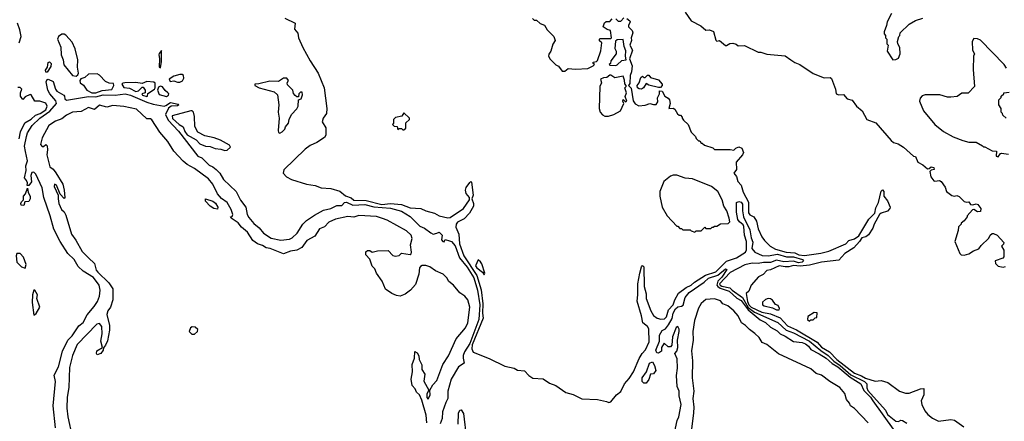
# Model space of a CAD drawing. Extents: x 2239805 to 2396427, y 665731 to 772158.
# Tile 189 of 256: x 2340390 to 2348475, y 676158 to 679454. Entities that reach past the tile are written whole.
import ezdxf

# ---------------------------------------------------------------- set-up
doc = ezdxf.new("R2010")
doc.units = 0

msp = doc.modelspace()

# ---------------------------------------------------------------- linework, layer by layer
at = {"layer": '0CON05XD'}
for points in [[(2342567.3, 679467.3), (2342652.5, 679425), (2342646.7, 679375), (2342675, 679342.5), (2342678.8, 679305), (2342715.7, 679225), (2342775, 679117.1), (2342840.9, 679015), (2342890, 678895), (2342912.5, 678725), (2342908, 678685), (2342880.8, 678645), (2342873.8, 678615), (2342903, 678567), (2342902.5, 678505), (2342893, 678487), (2342830, 678445), (2342775, 678422.5), (2342735, 678392.5), (2342557.7, 678222.3), (2342553.8, 678195), (2342580, 678165), (2342622.6, 678142.6), (2342745, 678105.3), (2342815, 678094.3), (2342865, 678074), (2342945, 678068.4), (2343018, 678048), (2343065, 678009.5), (2343111.8, 677991.8), (2343135, 677973.2), (2343235, 677971.5), (2343365, 677936.2), (2343435, 677944.7), (2343525, 677937.9), (2343595, 677911.2), (2343685, 677904.7), (2343724.4, 677885.6), (2343795, 677866.5), (2343835, 677845.2), (2343905, 677828.6), (2343925, 677830.5), (2344034.6, 677905), (2344082.5, 677975), (2344082.9, 677995), (2344055, 678028.1), (2344049.7, 678055), (2344055, 678076.7), (2344085, 678117.1), (2344095, 678125.6), (2344100.5, 678120.5), (2344113.9, 678015), (2344102, 677985), (2344116.3, 677945), (2344116.3, 677925), (2344084.2, 677865), (2344040.2, 677819.8), (2343985, 677792.5), (2343974.1, 677775), (2343970.9, 677750.9), (2343996.4, 677695), (2344002, 677615), (2344036.7, 677515), (2344144.6, 677354.6), (2344178.1, 677238.1), (2344193.1, 677123.1), (2344189, 677045), (2344195.8, 677004.2), (2344105, 676785.5), (2344102.3, 676752.3), (2344114.5, 676724.5), (2344245, 676673.1), (2344375, 676611.5), (2344450, 676595), (2344478.8, 676578.8), (2344535, 676571.5), (2344570, 676535), (2344602.9, 676512.9), (2344687.8, 676507.8), (2344741.7, 676471.7), (2344791.9, 676451.9), (2344875, 676395.8), (2344935, 676378.6), (2345005, 676344), (2345135, 676336.2), (2345208.3, 676321.7), (2345227, 676313), (2345245, 676317.5), (2345290, 676375), (2345326.6, 676403.4), (2345355.6, 676465), (2345395, 676509.5), (2345429.2, 676565), (2345477.2, 676672.8), (2345502.1, 676715), (2345529.5, 676745), (2345558.7, 676811.3), (2345556.8, 676916.8), (2345546.1, 676935), (2345507.1, 676967.1), (2345496.9, 677025), (2345459.1, 677145), (2345466.2, 677195), (2345465.7, 677285), (2345481.1, 677375), (2345496, 677425), (2345505, 677436), (2345515.5, 677425), (2345516.6, 677265), (2345534.7, 677205), (2345535.3, 677165), (2345572.7, 677065), (2345595, 677027.1), (2345625.4, 677005.4), (2345655, 676996.4), (2345685, 676998.2), (2345701.5, 677015), (2345717.4, 677072.6), (2345755.3, 677115), (2345769.5, 677155), (2345799.8, 677210.2), (2345864, 677256), (2345905, 677275.3), (2345931.1, 677298.9), (2346022, 677358), (2346106.1, 677383.9), (2346195, 677471.8), (2346275, 677500.8), (2346350.5, 677545), (2346359, 677565), (2346356.8, 677635), (2346341.5, 677685), (2346336, 677756), (2346330.3, 677770.3), (2346300.5, 677795), (2346287.3, 677815), (2346275.3, 677875), (2346277.3, 677952.7), (2346295, 677960.7), (2346315, 677956.4), (2346325, 677940), (2346325.2, 677885), (2346333.3, 677835), (2346385, 677729.2), (2346395.8, 677665), (2346408.9, 677628.9), (2346400.8, 677575), (2346426.5, 677545), (2346487.8, 677517.8), (2346535, 677515.4), (2346611.5, 677528.5), (2346687.5, 677507.5), (2346745, 677509.2), (2346819.1, 677485), (2346825.9, 677475), (2346815, 677463.2), (2346785, 677458.4), (2346745, 677472.5), (2346665, 677467.6), (2346605, 677480.7), (2346555, 677461.6), (2346498, 677462), (2346455, 677452.1), (2346405, 677454.7), (2346345, 677442.9), (2346225, 677379.3), (2346137.6, 677285), (2346141.4, 677275), (2346155, 677267.1), (2346222.2, 677252.2), (2346241.7, 677235), (2346325, 677173.3), (2346373.1, 677093.1), (2346425, 677053.9), (2346615, 676967.9), (2346685, 676907.1), (2346745, 676885.2), (2346875, 676816.8), (2346968.5, 676738.5), (2347027.5, 676697.5), (2347075, 676650.9), (2347127.1, 676617.1), (2347215, 676539.5), (2347326.1, 676485), (2347345.3, 676465), (2347345, 676433.8), (2347355, 676410.6), (2347499.1, 676249.1), (2347515, 676212.9), (2347585, 676160), (2347605, 676157.5), (2347625, 676167.5), (2347640, 676165), (2347675, 676143.3)], [(2344600, 679465), (2344615, 679450), (2344635, 679450), (2344663, 679423), (2344698.3, 679408.3), (2344720.7, 679370.7), (2344777, 679317), (2344787, 679283), (2344768.3, 679251.7), (2344752.5, 679195), (2344735, 679170), (2344733.3, 679155), (2344745, 679130), (2344793.6, 679083.6), (2344813, 679073), (2344845, 679032.5), (2344865, 679032.5), (2344895, 679052.5), (2344955, 679047.5), (2345055, 679053.3), (2345100, 679075), (2345110, 679085), (2345100, 679095), (2345100, 679105), (2345125, 679110), (2345135, 679120), (2345161.7, 679198.3), (2345170, 679265), (2345151.7, 679281.7), (2345150, 679295), (2345155, 679300), (2345245, 679300), (2345250, 679305), (2345240, 679365), (2345213.3, 679373.3), (2345180, 679395), (2345191.7, 679428.3), (2345205, 679440), (2345235, 679440), (2345255, 679460)], [(2345285, 679460), (2345305, 679442.5), (2345325, 679442.5), (2345351.2, 679468.8)], [(2345855.5, 679515.5), (2345905, 679443.3), (2345983.6, 679403.6), (2346025, 679367.5), (2346055, 679370), (2346085.9, 679355.9), (2346106.1, 679286.1), (2346115, 679276.7), (2346135, 679282.5), (2346185, 679242.5), (2346195, 679242.5), (2346220.7, 679259.3), (2346245, 679261.2), (2346273.6, 679253.6), (2346288.3, 679238.3), (2346341.7, 679241.7), (2346455, 679187.5), (2346475, 679186.7), (2346525, 679170), (2346675, 679156.7), (2346723.3, 679123.3), (2346755, 679102.5), (2346796.1, 679086.1), (2346905, 679013.3), (2346995, 678977.5), (2347045, 678980), (2347055, 678970), (2347088, 678885), (2347094.1, 678844.1), (2347115, 678836.2), (2347155, 678838.8), (2347185, 678803.3), (2347225, 678792.5), (2347260, 678745), (2347307.5, 678705), (2347347.5, 678635), (2347418.8, 678608.8), (2347545, 678462), (2347565, 678446.2), (2347603.9, 678433.9), (2347648.3, 678408.3), (2347730, 678335), (2347745, 678330), (2347763.6, 678283.6), (2347805, 678262.5), (2347845, 678230), (2347858.3, 678231.7), (2347873.6, 678246.4), (2347895, 678240), (2347900, 678225), (2347875, 678220), (2347862.5, 678207.5), (2347872.5, 678165), (2347895, 678132.5), (2347905, 678127.5), (2347943, 678133), (2347957.5, 678125), (2347990.7, 678080.7), (2348001.2, 678045), (2348045, 678012), (2348065, 678006.2), (2348085, 678012.5), (2348105, 678002.5), (2348145, 677963.3), (2348165, 677956.7), (2348185, 677960), (2348198.3, 677938.3), (2348216.7, 677933.3), (2348245, 677943.3), (2348258, 677938), (2348282.5, 677905), (2348279.3, 677880.7), (2348255, 677876.7), (2348225, 677897.5), (2348215, 677892.5), (2348170, 677845), (2348170, 677835), (2348146.4, 677803.6), (2348120, 677785), (2348120, 677775), (2348100, 677755), (2348097, 677723), (2348070, 677635), (2348110, 677535), (2348120, 677525), (2348145, 677522.5), (2348185, 677532.5), (2348223, 677557), (2348267, 677573), (2348285, 677600), (2348348.3, 677661.7), (2348360, 677685), (2348375, 677700), (2348385, 677700), (2348416.4, 677686.4), (2348470, 677625), (2348468.3, 677611.7), (2348453.3, 677595), (2348471.7, 677561.7), (2348471.7, 677508.3), (2348461.7, 677498.3), (2348400, 677475), (2348403, 677453), (2348425, 677430), (2348465, 677422.5), (2348485, 677427.5)], [(2347547.5, 679505), (2347512.5, 679435), (2347507.5, 679405), (2347487.5, 679355), (2347488.3, 679338.3), (2347500, 679325), (2347500, 679305), (2347510, 679295), (2347510, 679255), (2347520, 679245), (2347513.3, 679195), (2347560, 679125), (2347585, 679127.5), (2347605, 679137.5), (2347620, 679175), (2347616.4, 679226.4), (2347600, 679255), (2347597.5, 679275), (2347610, 679315), (2347617, 679323), (2347620, 679345), (2347695, 679417.5), (2347745, 679447.5), (2347805, 679467.5)], [(2340386.7, 679265), (2340401.4, 679315), (2340390.7, 679369.3), (2340372.5, 679425)], [(2345375, 679462.9), (2345400, 679445), (2345402.5, 679435), (2345388.8, 679405), (2345390, 679395), (2345418, 679365), (2345426, 679345), (2345411.2, 679305), (2345413.6, 679283.6), (2345401.2, 679245), (2345421.2, 679205), (2345397, 679133), (2345420, 679075), (2345413.8, 679025), (2345403.3, 678995), (2345399.3, 678929.3), (2345390, 678915), (2345411.2, 678891.2), (2345428.3, 678788.3), (2345445, 678763.3), (2345475, 678747.5), (2345525, 678753.3), (2345565, 678766.2), (2345595, 678756.7), (2345615, 678757.5), (2345629.3, 678780.7), (2345628.3, 678811.7), (2345642.5, 678845), (2345645, 678870), (2345665, 678867.5), (2345687, 678827), (2345715, 678810), (2345726.7, 678795), (2345732.5, 678765), (2345720, 678725), (2345755, 678727.5), (2345769.3, 678719.3), (2345791.7, 678681.7), (2345805, 678670), (2345815, 678670), (2345830, 678655), (2345830, 678645), (2345840.7, 678630.7), (2345880, 678595), (2345905, 678530), (2345940, 678495), (2345945, 678480), (2345965, 678460), (2345975, 678460), (2345985, 678440), (2345995, 678440), (2346013, 678423), (2346081.7, 678401.7), (2346095, 678390), (2346125, 678387.5), (2346225, 678390), (2346255, 678383.8), (2346270.8, 678399.2), (2346295, 678410), (2346320, 678400), (2346332.5, 678365), (2346324, 678346), (2346273.3, 678285), (2346276.4, 678223.6), (2346254.4, 678195), (2346276.8, 678166.8), (2346287.1, 678125), (2346315, 678096.2), (2346329.7, 678039.7), (2346375.4, 677955.4), (2346375, 677870), (2346385, 677853.3), (2346417.5, 677835), (2346439.5, 677799.5), (2346455, 677737.5), (2346485, 677672.5), (2346505, 677642.5), (2346552.5, 677595), (2346595, 677570), (2346683.3, 677545), (2346755, 677540.4), (2346788.8, 677525), (2346835, 677518.8), (2346967.3, 677537.3), (2347035, 677555.4), (2347172.5, 677615), (2347198.8, 677641.2), (2347245.5, 677654.5), (2347280.7, 677679.3), (2347362.7, 677817.3), (2347410.7, 677865), (2347420.7, 677909.3), (2347442.2, 677955), (2347463.5, 678046.5), (2347475, 678058.6), (2347485.3, 678045.3), (2347486.7, 678005), (2347517.2, 677967.2), (2347538.8, 677915), (2347535.9, 677904.1), (2347516.3, 677883.7), (2347464, 677865), (2347450.9, 677855), (2347407.1, 677775), (2347396.5, 677743.5), (2347360.6, 677689.4), (2347336.9, 677673.1), (2347306.2, 677663.8), (2347286.6, 677633.4), (2347238.1, 677581.9), (2347165, 677536.6), (2347115, 677480.7), (2346975, 677463.1), (2346875, 677438.4), (2346798.9, 677431.1), (2346745, 677437.7), (2346705, 677426.9), (2346676.5, 677426.5), (2346625, 677434.3), (2346555, 677401.2), (2346525, 677396.7), (2346495, 677363.3), (2346457.5, 677345), (2346396.7, 677275), (2346376.2, 677225), (2346354, 677206), (2346365, 677141.8), (2346377, 677115), (2346395.9, 677095), (2346485.1, 677055.1), (2346555, 677039.8), (2346635, 677007.4), (2346695, 676942.9), (2346769.2, 676909.2), (2346938.4, 676808.4), (2346975, 676765.6), (2347038.3, 676728.3), (2347101, 676665), (2347245, 676552.1), (2347302.2, 676532.2), (2347335, 676511.2), (2347415, 676487.6), (2347465, 676492.7), (2347517.7, 676477.7), (2347615.4, 676405.4), (2347665, 676388.2), (2347695, 676389.6), (2347785.6, 676425.6), (2347815, 676426.7), (2347814.3, 676375), (2347791.2, 676325), (2347797.3, 676295), (2347823.1, 676243.1), (2347846.9, 676215), (2347885, 676184.7), (2347935, 676160.5), (2348035, 676172.3), (2348065, 676168.7), (2348142.8, 676112.8)], [(2340855, 678990), (2340868.3, 679001.7), (2340873.8, 679016.2), (2340865.3, 679065), (2340866.9, 679125), (2340846, 679216), (2340819.9, 679269.9), (2340767.7, 679327.7), (2340755, 679336.2), (2340735, 679335.4), (2340707.5, 679315), (2340700, 679295), (2340727.8, 679227.8), (2340730.4, 679165), (2340745.9, 679125), (2340753.5, 679083.5), (2340823.3, 678995), (2340855, 678990)], [(2345285, 679077.5), (2345295, 679082.5), (2345335, 679120), (2345370, 679125), (2345363.3, 679155), (2345367.3, 679197.3), (2345353.6, 679233.6), (2345345, 679290), (2345295, 679287.5), (2345283, 679277), (2345277, 679217), (2345287.5, 679195), (2345287.5, 679175), (2345243, 679117), (2345240, 679095), (2345230, 679085), (2345235, 679080), (2345285, 679077.5)], [(2348492.5, 679055), (2348472.5, 679085), (2348280, 679285), (2348255, 679297.5), (2348225, 679300), (2348210, 679275), (2348212.5, 679205), (2348230, 679175), (2348222.5, 679155), (2348220, 679045), (2348230, 678905), (2348178.3, 678851.7), (2348125, 678850), (2348087, 678823), (2348035, 678817.5), (2348008.3, 678818.3), (2347945, 678837.5), (2347825, 678837.5), (2347801.7, 678828.3), (2347785, 678810), (2347777.5, 678785), (2347811.2, 678705), (2347905, 678592.5), (2347975, 678537.5), (2348055, 678492.5), (2348135, 678462.5), (2348185, 678450), (2348245, 678450), (2348295, 678420), (2348305, 678410), (2348315, 678410), (2348375, 678377.5), (2348410, 678375), (2348407.5, 678335), (2348425, 678327.5)], [(2341545, 679057.5), (2341555, 679110), (2341555, 679200), (2341535, 679176.2), (2341533.5, 679165), (2341538, 679135), (2341534.7, 679064.7), (2341545, 679057.5)], [(2340605, 679022.5), (2340601.7, 679038.3), (2340617, 679063), (2340625, 679102.5), (2340635, 679106.7), (2340647.1, 679095), (2340645, 679070), (2340615, 679023.3), (2340605, 679022.5)], [(2341015, 678854.4), (2341066.5, 678873.5), (2341147.9, 678882.1), (2341162, 678915), (2341159.2, 678929.2), (2341125, 678933.3), (2341095, 678945.7), (2341045, 679000), (2341025, 679009.4), (2340954.5, 679005.5), (2340925, 678980), (2340890.7, 678969.3), (2340882.5, 678955), (2340887.5, 678935), (2340915, 678917.5), (2340942.5, 678875), (2340982.5, 678855), (2341015, 678854.4)], [(2341685, 678940), (2341705, 678941.2), (2341726.6, 678953.4), (2341738, 678975), (2341736.2, 678996.2), (2341725, 679003.3), (2341705, 679003.8), (2341655, 678990), (2341617.5, 678965), (2341625, 678947.5), (2341655, 678953.3), (2341685, 678940)], [(2345225, 678662.5), (2345270, 678675), (2345322.5, 678705), (2345350, 678765), (2345342.5, 678785), (2345345, 678800), (2345365, 678780), (2345376.7, 678785), (2345362.5, 678822.5), (2345372, 678855), (2345360, 678895), (2345370, 678905), (2345370, 678915), (2345358.3, 678928.3), (2345356.4, 678956.4), (2345345, 678990), (2345277, 678977), (2345245, 678997.5), (2345235, 678997.5), (2345211.7, 678978.3), (2345185, 678977.5), (2345160, 678965), (2345167.5, 678935), (2345152.5, 678905), (2345147.5, 678725), (2345157.5, 678695), (2345175, 678672.5), (2345195, 678662.5), (2345225, 678662.5)], [(2345495, 678883.8), (2345475.9, 678885.9), (2345464.1, 678894.1), (2345461.2, 678915), (2345477.5, 678935), (2345491.7, 678978.3), (2345505, 678990), (2345515, 678980), (2345525, 678980), (2345545, 679000), (2345555, 678997.5), (2345570.3, 678980.3), (2345635, 678960), (2345666.7, 678925), (2345665.9, 678914.1), (2345652.5, 678897.5), (2345635, 678896.7), (2345555, 678917.5), (2345535, 678930), (2345513.3, 678895), (2345495, 678883.8)], [(2340385, 678475.8), (2340397.1, 678535), (2340432.2, 678607.8), (2340485, 678637.1), (2340520.3, 678669.7), (2340559.1, 678685), (2340605.3, 678715), (2340614.5, 678744.5), (2340605, 678768), (2340555, 678784.2), (2340515, 678786), (2340485, 678836.2), (2340475, 678838.8), (2340435, 678820), (2340415, 678800), (2340397.5, 678825), (2340397.5, 678855), (2340406.7, 678885), (2340393.6, 678896.4), (2340375, 678897.5)], [(2340682.8, 676105), (2340663.8, 676285), (2340683, 676485), (2340671.9, 676538.1), (2340709, 676605), (2340742.6, 676735), (2340785, 676824.4), (2340820.2, 676859.8), (2340875, 676941.5), (2340910.7, 676969.3), (2340945, 677032.2), (2341000.8, 677099.2), (2341027.9, 677142.1), (2341045.3, 677185), (2341049.7, 677235), (2341042.8, 677275), (2340995, 677337.7), (2340910, 677390), (2340869.2, 677429.2), (2340837, 677487), (2340785, 677534.5), (2340723.5, 677635), (2340671.2, 677735), (2340640.8, 677845), (2340588.2, 677995), (2340575.9, 678075), (2340521.9, 678185), (2340505, 678202.5), (2340490.9, 678199.1), (2340480.8, 678175), (2340485.7, 678124.3), (2340466.4, 678093.6), (2340452.5, 678092.5), (2340453.3, 678115), (2340446.2, 678135), (2340430, 678155), (2340443.5, 678215), (2340440, 678255), (2340454, 678295), (2340438.3, 678371.7), (2340428.6, 678415), (2340445, 678496.2), (2340455.3, 678525), (2340492.5, 678585), (2340554.1, 678645), (2340638, 678702), (2340691.3, 678765), (2340687.9, 678787.9), (2340637.5, 678845), (2340622, 678875), (2340608, 678945), (2340616.1, 678963.9), (2340625, 678966.7), (2340665.4, 678945.4), (2340682.8, 678882.8), (2340695, 678868), (2340751.2, 678835), (2340758.8, 678825), (2340760, 678805), (2340773.7, 678793.7), (2340955, 678823.3), (2341015, 678821.3), (2341075, 678836.8), (2341175, 678834.8), (2341255, 678846.7), (2341300.5, 678835), (2341435, 678777.1), (2341485, 678759.3), (2341575, 678745.5), (2341591.3, 678748.7), (2341627.5, 678775), (2341692, 678762), (2341696, 678755), (2341685, 678746), (2341635, 678745.6), (2341611.1, 678728.9), (2341587.6, 678675), (2341608.6, 678628.6), (2341695, 678539.6), (2341854, 678335), (2341885, 678320), (2341945, 678261.4), (2341976.7, 678246.7), (2342004.2, 678225), (2342034.6, 678194.6), (2342062.8, 678142.8), (2342168.9, 678045), (2342202.5, 677972.5), (2342246.4, 677915), (2342259.2, 677855), (2342271.4, 677831.4), (2342312.3, 677782.3), (2342356.6, 677745), (2342392, 677702), (2342455, 677660.3), (2342535, 677645.4), (2342605, 677652.7), (2342627, 677663), (2342668.4, 677701.6), (2342715.3, 677774.7), (2342745.5, 677805), (2342809.4, 677850.6), (2342885, 677891.1), (2342945, 677905.3), (2342995, 677928.8), (2343035, 677928.9), (2343056.4, 677953.6), (2343074.5, 677955.5), (2343125, 677932.1), (2343225, 677938.5), (2343297.7, 677917.7), (2343435, 677907.8), (2343525, 677881.8), (2343595, 677837.8), (2343675, 677760.6), (2343713, 677743), (2343765, 677704), (2343786.4, 677693.6), (2343815, 677702.5), (2343835, 677710), (2343860, 677685), (2343853, 677647), (2343865, 677632.5), (2343875, 677630), (2343885, 677650), (2343920.5, 677640.5), (2343935, 677633.8), (2343965, 677597.1), (2344000.6, 677500.6), (2344065, 677423.1), (2344118.3, 677335), (2344150, 677235), (2344168.9, 677115), (2344160, 676995), (2344085, 676797.7), (2344042.9, 676727.1), (2344032.4, 676697.6), (2344030.8, 676675), (2344040, 676635), (2343992.7, 676605), (2343933.5, 676505), (2343906.9, 676405), (2343904.3, 676345.7), (2343888.5, 676311.5), (2343861.2, 676235), (2343857.8, 676182.2), (2343842.4, 676137.6)], [(2341435, 678824.2), (2341440, 678825), (2341441.7, 678848.3), (2341496.4, 678883.6), (2341502.5, 678895), (2341501.7, 678931.7), (2341492.5, 678942.5), (2341432.7, 678947.3), (2341395, 678930), (2341345, 678937.5), (2341253.2, 678936.8), (2341236.1, 678933.9), (2341228.8, 678925), (2341245, 678896.2), (2341290.8, 678890.8), (2341345, 678864.2), (2341365, 678870), (2341395, 678900), (2341405, 678900), (2341420, 678875), (2341420, 678855), (2341392.5, 678845), (2341397.5, 678835), (2341435, 678824.2)], [(2341595, 678824.5), (2341612, 678835), (2341613.8, 678845), (2341606.7, 678855), (2341584.1, 678874.1), (2341563.6, 678903.6), (2341545, 678907.5), (2341530.7, 678899.3), (2341522.5, 678875), (2341535, 678840), (2341595, 678824.5)], [(2342525, 678522.5), (2342545, 678532.5), (2342567.5, 678555), (2342573.3, 678575), (2342597.5, 678605), (2342602.5, 678635), (2342622.5, 678675), (2342666.4, 678723.6), (2342677.5, 678745), (2342680, 678795), (2342700, 678805), (2342711.7, 678838.3), (2342708.3, 678858.3), (2342695, 678860), (2342682.5, 678845), (2342678.3, 678821.7), (2342665, 678820), (2342650.7, 678830.7), (2342638.3, 678848.3), (2342632.5, 678875), (2342588.3, 678918.3), (2342587.5, 678935), (2342596.7, 678955), (2342583, 678973), (2342555, 678973.3), (2342515, 678946.2), (2342445, 678950), (2342355, 678927.5), (2342320, 678925), (2342320, 678915), (2342357.5, 678895), (2342480.7, 678860.7), (2342505.9, 678835.9), (2342517.5, 678755), (2342512.9, 678695), (2342521.5, 678645), (2342511.9, 678545), (2342515, 678527.5), (2342525, 678522.5)], [(2348490, 678645), (2348461.7, 678671.7), (2348460, 678685), (2348450, 678695), (2348450, 678725), (2348430, 678755), (2348430, 678795), (2348450, 678815), (2348450, 678825), (2348470, 678845), (2348470, 678855), (2348515, 678860)], [(2343732.4, 676145), (2343727.6, 676207.6), (2343692, 676332), (2343672.5, 676375), (2343647, 676397), (2343637.5, 676425), (2343613, 676453), (2343604, 676505), (2343616.7, 676565), (2343613.8, 676625), (2343632.5, 676675), (2343635, 676730), (2343655, 676720), (2343667.5, 676695), (2343670, 676665), (2343691.7, 676621.7), (2343693, 676583), (2343717.5, 676545), (2343708.3, 676488.3), (2343750, 676415), (2343733.3, 676385), (2343733.6, 676353.6), (2343745, 676340), (2343761.2, 676375), (2343756.7, 676413.3), (2343783.4, 676456.6), (2343816.3, 676493.7), (2343865.4, 676625), (2343910.4, 676695), (2343974.3, 676835), (2344050.4, 676925), (2344070.3, 676965), (2344085.4, 677095), (2344069.3, 677155), (2344045.2, 677185.2), (2344003.7, 677213.7), (2343951.2, 677275), (2343914.5, 677305), (2343896.3, 677336.3), (2343866.9, 677366.9), (2343805, 677394.1), (2343756.9, 677426.9), (2343725, 677436.6), (2343695, 677436), (2343680.7, 677429.3), (2343672.7, 677417.3), (2343666.2, 677365), (2343640.3, 677279.7), (2343598.8, 677235), (2343555, 677201.5), (2343515, 677186.1), (2343485, 677190), (2343445, 677206), (2343395, 677243.3), (2343367.4, 677307.4), (2343321.2, 677375), (2343305, 677410), (2343285, 677430), (2343265, 677490), (2343232.5, 677525), (2343231.7, 677548.3), (2343245, 677560), (2343265, 677560), (2343285, 677547.5), (2343327, 677557), (2343415, 677560), (2343455, 677520), (2343475, 677512.5), (2343505, 677520), (2343525, 677537.5), (2343595, 677527.5), (2343605, 677533.3), (2343608, 677545), (2343600, 677605), (2343611.7, 677658.3), (2343605, 677685.6), (2343565, 677721.8), (2343408.1, 677808.1), (2343368.7, 677821.3), (2343319, 677839), (2343175, 677847.8), (2343135, 677834.7), (2343085, 677840.2), (2342981.9, 677818.1), (2342928.1, 677791.9), (2342894.2, 677755), (2342851.6, 677738.4), (2342812.6, 677677.4), (2342748.7, 677641.3), (2342705.4, 677584.6), (2342665, 677561.8), (2342615, 677553.8), (2342555, 677533.3), (2342446.1, 677576.1), (2342412.9, 677582.9), (2342385, 677600.3), (2342342, 677615), (2342303.1, 677643.1), (2342260.9, 677710.9), (2342211.3, 677751.3), (2342185, 677785.8), (2342126.2, 677825), (2342120, 677835), (2342135, 677840), (2342140.8, 677855), (2342127.8, 677895), (2342093.1, 677955), (2342046.1, 677986.1), (2342013.1, 678025), (2341976.4, 678105), (2341939, 678149), (2341825, 678233.2), (2341764.4, 678264.4), (2341732.6, 678292.6), (2341655, 678375.6), (2341605.3, 678455.3), (2341539.6, 678529.6), (2341475, 678632), (2341465, 678640), (2341435, 678640.8), (2341348.8, 678718.8), (2341245, 678742.7), (2341155, 678748.8), (2341105, 678737.1), (2341045, 678752.1), (2341005, 678717.1), (2340955, 678732.2), (2340895, 678701.1), (2340824.8, 678695.2), (2340775, 678670.6), (2340735, 678640), (2340685, 678620.4), (2340630, 678585), (2340575, 678483.3), (2340560.3, 678430.3), (2340575, 678414), (2340585.9, 678414.1), (2340605, 678430), (2340615, 678420), (2340619.4, 678385), (2340614.2, 678345), (2340636.4, 678246.4), (2340665, 678226.2), (2340687.6, 678197.6), (2340743.1, 678105), (2340755.6, 678055), (2340760, 677995), (2340755, 677987.5), (2340722.3, 678022.3), (2340691.4, 678095), (2340675, 678103.8), (2340672.5, 678085), (2340706.7, 678015), (2340704.6, 677985), (2340712.1, 677945), (2340734.5, 677895), (2340756.2, 677876.2), (2340770, 677850), (2340814.8, 677694.8), (2340850.3, 677645), (2340902.1, 677552.1), (2340955, 677499.6), (2341003.1, 677453.1), (2341019.3, 677399.3), (2341031.1, 677381.1), (2341122.7, 677295), (2341154, 677244), (2341154.6, 677155), (2341134.6, 677095), (2341114.3, 677065.7), (2341106.7, 677035), (2341127.6, 676945), (2341128.2, 676905), (2341110.2, 676819.8), (2341095, 676783.3), (2341078.3, 676761.7), (2341075, 676742.5), (2341055, 676713.3), (2341025, 676702.5), (2341020, 676715), (2341024.2, 676735.8), (2341070, 676765), (2341057, 676817), (2341066.5, 676875), (2341065.5, 676935), (2341045, 676961.1), (2341022.2, 676955), (2340862, 676788), (2340822.8, 676697.2), (2340799, 676601), (2340793.3, 676435), (2340778.9, 676355), (2340777.4, 676265), (2340784.2, 676194.2), (2340820.8, 676030.8)], [(2342075, 678380), (2342095, 678382.5), (2342121.7, 678408.3), (2342112.5, 678425), (2342040, 678465), (2341986.7, 678485), (2341909.5, 678499.5), (2341852, 678532), (2341827.7, 678577.7), (2341825, 678660), (2341818, 678695), (2341807.5, 678705), (2341795, 678706.2), (2341642, 678665), (2341645, 678643.3), (2341699.4, 678595), (2341731.5, 678575), (2341745, 678537.5), (2341765, 678508.1), (2341838.9, 678468.9), (2341868.8, 678435), (2341915, 678417.1), (2341955, 678414), (2341995, 678398), (2342041.7, 678391.7), (2342075, 678380)], [(2343545, 678550), (2343560, 678565), (2343561.7, 678608.3), (2343590, 678635), (2343590, 678645), (2343545, 678690), (2343528.3, 678661.7), (2343475, 678650), (2343460, 678635), (2343460, 678605), (2343450, 678595), (2343465, 678580), (2343488.3, 678578.3), (2343495, 678550), (2343505, 678560), (2343525, 678560), (2343535, 678550), (2343545, 678550)], [(2348425, 678327.5), (2348443.3, 678356.7), (2348450.7, 678359.3), (2348508.3, 678351.7)], [(2345935, 677710), (2345945, 677720), (2345985, 677720), (2346015, 677750), (2346025, 677740), (2346065, 677740), (2346075, 677750), (2346085, 677750), (2346095, 677760), (2346115, 677760), (2346145, 677780), (2346208.3, 677781.7), (2346220, 677795), (2346216.4, 677826.4), (2346197.5, 677885), (2346173, 677923), (2346157.5, 677975), (2346122.5, 678045), (2346070, 678085), (2345915, 678147.5), (2345855, 678153.3), (2345785, 678176.7), (2345757, 678177), (2345735, 678170), (2345680, 678125), (2345646.7, 678045), (2345646.7, 678005), (2345666.4, 677916.4), (2345707.5, 677845), (2345785, 677760), (2345795, 677760), (2345811.7, 677741.7), (2345825, 677740), (2345835, 677730), (2345895, 677730), (2345905, 677720), (2345935, 677710)], [(2340425, 677930), (2340401.7, 677931.7), (2340400, 677945), (2340405, 677960), (2340420, 677975), (2340420, 678005), (2340436.7, 678025), (2340455, 678070), (2340460, 678035), (2340476.7, 678005), (2340476.2, 677985), (2340465, 677962.5), (2340431.7, 677958.3), (2340425, 677930)], [(2342015, 677900), (2341985, 677905.6), (2341954.2, 677925), (2341915, 677963.8), (2341915, 677982.5), (2341975, 677965.6), (2341998.8, 677948.8), (2342018, 677915), (2342015, 677900)], [(2340435, 677413.8), (2340442.1, 677445), (2340420, 677505), (2340395, 677535.5), (2340366.2, 677535), (2340360, 677515), (2340367.5, 677465), (2340405, 677425.6), (2340435, 677413.8)], [(2344205, 677360), (2344210, 677375), (2344185, 677450), (2344175, 677467.5), (2344155, 677482.5), (2344133.6, 677435), (2344145, 677418.6), (2344191.2, 677381.2), (2344205, 677360)], [(2345787.9, 676672.1), (2345770, 676715), (2345786, 676735), (2345794.1, 676765), (2345790.8, 676825), (2345805.6, 676895.6), (2345805.5, 676915.5), (2345795, 676937.5), (2345781.7, 676928.3), (2345749.5, 676850.5), (2345745, 676782.5), (2345735, 676770), (2345715, 676770), (2345681.7, 676798.3), (2345660, 676765), (2345660, 676735), (2345635, 676717.5), (2345620.7, 676720.7), (2345612.3, 676742.3), (2345643, 676817), (2345642.5, 676865), (2345665, 676902.5), (2345691.7, 676918.3), (2345718.9, 676951.1), (2345747.2, 677002.8), (2345755.9, 677045), (2345775, 677080.4), (2345795, 677096.3), (2345825, 677103.3), (2345837.7, 677112.3), (2345853.2, 677175), (2345887.3, 677215), (2346010, 677300), (2346045, 677333.3), (2346123.6, 677356.4), (2346185, 677409.5), (2346195.6, 677405), (2346155, 677340), (2346121.7, 677308.3), (2346115.7, 677275.7), (2346123.2, 677263.2), (2346142, 677252), (2346215, 677226.2), (2346279.9, 677169.9), (2346315, 677150.3), (2346372, 677072), (2346471.5, 676991.5), (2346515, 676970), (2346555, 676930), (2346609.4, 676899.4), (2346634.5, 676875), (2346676.4, 676856.4), (2346745, 676813.5), (2346815, 676806.1), (2346842.5, 676795), (2346868.5, 676775), (2346887.1, 676747.1), (2346955, 676712.3), (2347011.1, 676675), (2347061.3, 676631.3), (2347106.9, 676605), (2347209.2, 676519.2), (2347297.1, 676467.1), (2347321.1, 676411.1), (2347375, 676355.5), (2347395.1, 676325), (2347563.5, 676093.5)], [(2340505, 677030), (2340525, 677043.3), (2340556.2, 677095), (2340530, 677165), (2340536.9, 677195), (2340515, 677233.3), (2340505, 677233.3), (2340493.8, 677195), (2340493.1, 677133.1), (2340505, 677030)], [(2347355.8, 676145), (2347245, 676264.4), (2347212.5, 676285), (2347205, 676306.2), (2347178.3, 676338.3), (2347165, 676387.5), (2347125, 676435.4), (2347043.7, 676483.7), (2346975, 676536.7), (2346930.7, 676550.7), (2346885, 676587.8), (2346621.9, 676711.9), (2346525, 676789.2), (2346485.9, 676805.9), (2346461.2, 676845), (2346427.7, 676877.7), (2346381.9, 676911.9), (2346350.6, 676945), (2346316.7, 676966.7), (2346290, 677025), (2346253.1, 677065), (2346205.2, 677105.2), (2346165, 677122.1), (2346145, 677146.8), (2346095.4, 677164.6), (2346025, 677158.1), (2345986, 677125), (2345965, 677086.9), (2345931.5, 676985), (2345917.2, 676895), (2345919.7, 676825), (2345906.9, 676736.9), (2345914.1, 676655), (2345912.9, 676515), (2345926, 676405), (2345916.6, 676345), (2345925.2, 676275), (2345923.1, 676226.9), (2345905.8, 676094.2)], [(2346605, 677071.9), (2346625, 677073.8), (2346630, 677085), (2346619.3, 677109.3), (2346595, 677117.5), (2346571.3, 677151.3), (2346555, 677163.1), (2346535, 677165.6), (2346515, 677158.5), (2346488.1, 677135), (2346489.4, 677115), (2346502, 677105), (2346570.5, 677090.5), (2346605, 677071.9)], [(2346875, 676980), (2346885, 676990), (2346905, 676990), (2346921.7, 677008.3), (2346935, 677010), (2346938.3, 677048.3), (2346915, 677050), (2346861.7, 677018.3), (2346860, 676995), (2346875, 676980)], [(2341825, 676872.5), (2341850, 676895), (2341851.7, 676911.7), (2341831.7, 676931.7), (2341805, 676932.5), (2341792.5, 676925), (2341782.5, 676895), (2341803, 676873), (2341825, 676872.5)], [(2345535, 676470), (2345515, 676472.5), (2345500, 676485), (2345500, 676515), (2345537, 676563), (2345561.2, 676635), (2345585, 676647.5), (2345603.3, 676615), (2345613.3, 676575), (2345595, 676547.5), (2345570, 676545), (2345555, 676500), (2345535, 676470)], [(2345766.9, 676065), (2345789.5, 676165), (2345801.8, 676195), (2345821.2, 676295), (2345806.3, 676366.3), (2345806.2, 676405), (2345789.2, 676445), (2345781.9, 676535), (2345791.2, 676595), (2345787.9, 676672.1)], [(2343991.2, 676135), (2343993.3, 676225), (2344005, 676250), (2344015, 676252.5), (2344035, 676222.5), (2344059.4, 676015)]]:
    msp.add_lwpolyline(points, dxfattribs=at)

doc.saveas('drawing.dxf')
